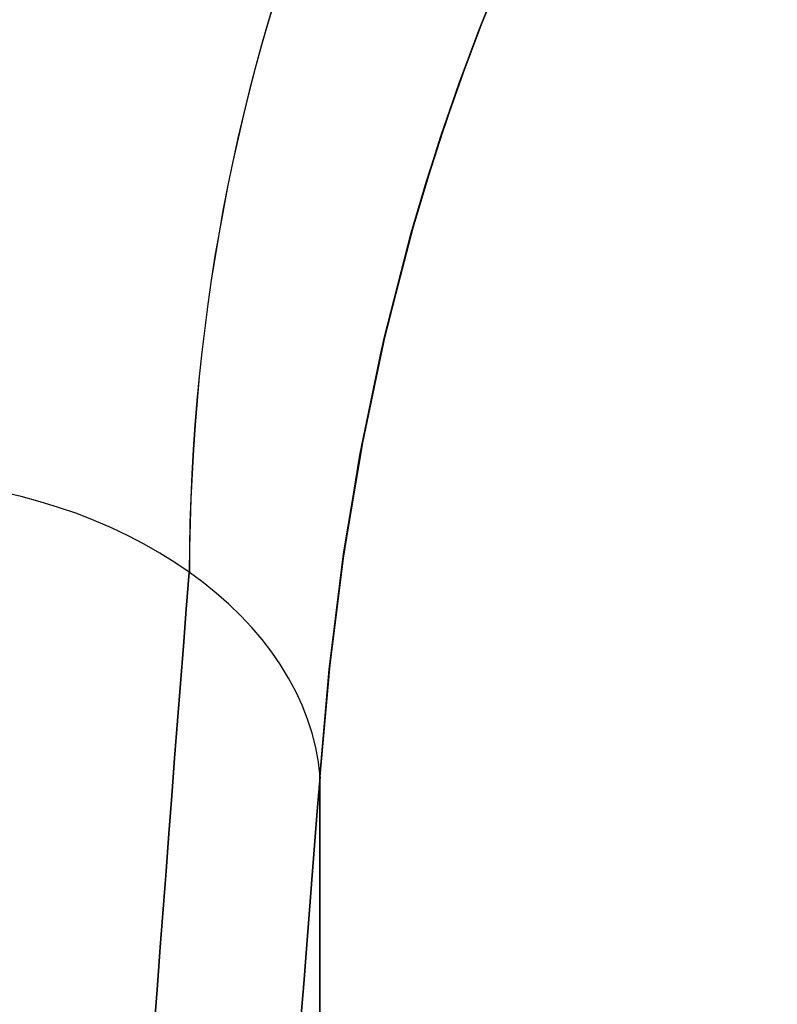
# Model space of a CAD drawing. Extents: x -32 to 144, y -30 to 75.
# Tile 23 of 47: x 57.002 to 57.903, y 40.557 to 41.728. Entities that reach past the tile are written whole.
import ezdxf

# ---------------------------------------------------------------- set-up
doc = ezdxf.new("R2010")
doc.units = 0
doc.layers.add('DEFAULT', color=7, linetype='CONTINUOUS')

msp = doc.modelspace()

# ---------------------------------------------------------------- linework, layer by layer
at = {"layer": 'DEFAULT'}
for p, q in [((57.6014, 41.8431, -10.8511), (57.5516, 41.7246, -10.9666)), ((57.5477, 41.7148, 10.9761), (57.5729, 41.7773, 10.9153)), ((57.573, 41.7774, -10.9152), (57.5478, 41.7148, -10.976)), ((57.5488, 41.7175, 10.9735), (57.5728, 41.777, 10.9156)), ((57.5516, 41.7246, -10.9666), (57.5289, 41.6646, -11.0244)), ((57.5243, 41.6521, 11.0365), (57.5477, 41.7148, 10.9761)), ((57.5478, 41.7148, -10.976), (57.5244, 41.6521, -11.0363)), ((57.5262, 41.6574, 11.0313), (57.5488, 41.7175, 10.9735)), ((57.5289, 41.6646, -11.0244), (57.5076, 41.6038, -11.0824)), ((57.5052, 41.5969, 11.0892), (57.5262, 41.6574, 11.0313)), ((57.5027, 41.5893, 11.0964), (57.5243, 41.6521, 11.0365)), ((57.5244, 41.6521, -11.0363), (57.5028, 41.5893, -11.0962)), ((57.4855, 41.5358, 11.147), (57.5052, 41.5969, 11.0892)), ((57.5076, 41.6038, -11.0824), (57.4877, 41.5422, -11.1408)), ((57.4827, 41.5263, 11.1559), (57.5027, 41.5893, 11.0964)), ((57.5028, 41.5893, -11.0962), (57.4828, 41.5264, -11.1557)), ((57.4673, 41.4741, 11.2048), (57.4855, 41.5358, 11.147)), ((57.4877, 41.5422, -11.1408), (57.4692, 41.4799, -11.1993)), ((57.4644, 41.4633, 11.2149), (57.4827, 41.5263, 11.1559)), ((57.4828, 41.5264, -11.1557), (57.4645, 41.4633, -11.2147)), ((57.4692, 41.4799, -11.1993), (57.4365, 41.3535, -11.3163)), ((57.4351, 41.3491, 11.3203), (57.4673, 41.4741, 11.2048)), ((57.4325, 41.3368, 11.3316), (57.4644, 41.4633, 11.2149)), ((57.4645, 41.4633, -11.2147), (57.4325, 41.3368, -11.3315)), ((57.4084, 41.2219, 11.4355), (57.4351, 41.3491, 11.3203)), ((57.4365, 41.3535, -11.3163), (57.4092, 41.2246, -11.4332)), ((57.4063, 41.2099, 11.4464), (57.4325, 41.3368, 11.3316)), ((57.4325, 41.3368, -11.3315), (57.4063, 41.21, -11.4463)), ((57.3868, 41.0926, 11.5506), (57.4084, 41.2219, 11.4355)), ((57.4092, 41.2246, -11.4332), (57.3873, 41.0936, -11.5494)), ((57.3855, 41.0827, 11.5593), (57.4063, 41.2099, 11.4464)), ((57.4063, 41.21, -11.4463), (57.3856, 41.0827, -11.5589)), ((57.3704, 40.9611, 11.6653), (57.3868, 41.0926, 11.5506)), ((57.3873, 41.0936, -11.5494), (57.3705, 40.9608, -11.6647)), ((57.3698, 40.9552, 11.6704), (57.3855, 41.0827, 11.5593)), ((57.3856, 41.0827, -11.5589), (57.3699, 40.9551, -11.6696)), ((57.3588, 40.8274, 11.7797), (57.3704, 40.9611, 11.6653)), ((57.3705, 40.9608, -11.6647), (57.3588, 40.8274, -11.7797)), ((57.3588, 40.8274, 11.7797), (57.3698, 40.9552, 11.6704)), ((57.3699, 40.9551, -11.6696), (57.3588, 40.8274, -11.7797)), ((57.3588, 38, 11.7797), (57.3588, 40.8274, 11.7797)), ((57.3588, 40.8274, -11.7797), (57.3588, 38, -11.7797))]:
    msp.add_line(p, q, dxfattribs=at)
at = {"layer": 'DEFAULT', "extrusion": (0.212756, 0.674268, 0.707176)}
msp.add_arc((-46.6622, -32.367, 48.3564), 4.5767, 340.1005, 12.4665, dxfattribs=at)
at = {"layer": 'DEFAULT', "extrusion": (-0.21253, -0.67434, 0.707175)}
msp.add_arc((46.6787, 32.3562, -48.3463), 4.574, 160.086, 192.4634, dxfattribs=at)
at = {"layer": 'DEFAULT', "extrusion": (0.056776, 0.705561, 0.706372)}
msp.add_arc((-53.4025, -40.2778, 23.742), 0.5, 186.4991, 273.2533, dxfattribs=at)
at = {"layer": 'DEFAULT', "extrusion": (-0.056776, -0.705561, 0.706372)}
msp.add_arc((53.4025, 40.2778, -23.742), 0.5, 6.4991, 93.2533, dxfattribs=at)
at = {"layer": 'DEFAULT', "extrusion": (0.996841, -6.42635e-06, 0.079422)}
msp.add_arc((26.9876, -6.6094, 57.9762), 19.8853, 44.9083, 56.37068, dxfattribs=at)
at = {"layer": 'DEFAULT', "extrusion": (0.996841, -6.42632e-06, -0.079422)}
msp.add_arc((26.9876, 6.6094, 57.9762), 19.8853, 303.6293, 315.0917, dxfattribs=at)
at = {"layer": 'DEFAULT', "extrusion": (0.996785, -1.55307e-10, 0.080119)}
msp.add_arc((26.9866, -6.6358, 58.1182), 19.5323, 44.8783, 55.67726, dxfattribs=at)
at = {"layer": 'DEFAULT', "extrusion": (0.996785, -1.55334e-10, -0.080119)}
msp.add_arc((26.9866, 6.6358, 58.1182), 19.5323, 304.32274, 315.1217, dxfattribs=at)

doc.saveas('drawing.dxf')
